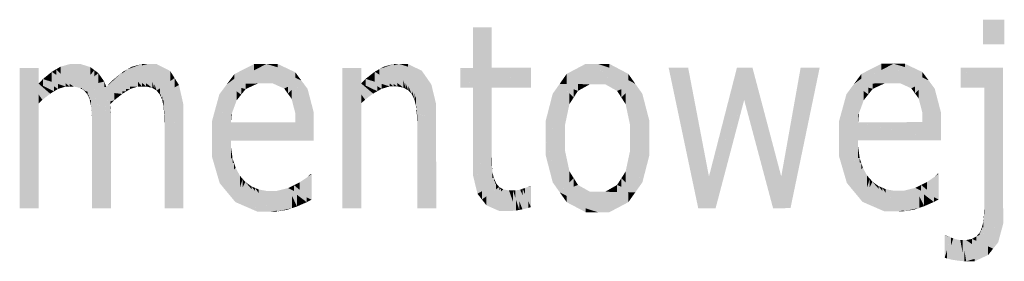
# Model space of a CAD drawing. Extents: x 64462 to 126444, y -56085 to -716.
# Tile 56 of 90: x 93988 to 94777, y -5972 to -5778. Entities that reach past the tile are written whole.
import ezdxf

# ---------------------------------------------------------------- set-up
doc = ezdxf.new("R2010")
doc.units = 0
doc.header["$LTSCALE"] = 11.25

# ---------------------------------------------------------------- blocks, each defined once
blk = doc.blocks.new('DwgObject-55396215-3381')
at = {"linetype": 'Continuous'}
for points in [[(49984.14, 21634.52), (49967.1, 21654.15), (49984.14, 21654.16)], [(49967.11, 21634.5), (49967.1, 21654.15), (49967.11, 21654.15)], [(49967.11, 21634.5), (49967.11, 21654.15), (49984.15, 21634.51)], [(49984.14, 21634.52), (49984.14, 21654.16), (49984.15, 21634.51)], [(49558.04, 21615.6), (49558.03, 21648), (49558.04, 21648)], [(49573.15, 21615.59), (49558.04, 21599.7), (49573.15, 21648.01)], [(49558.04, 21599.7), (49558.04, 21615.61), (49573.15, 21648.01)], [(49558.04, 21615.6), (49558.04, 21648), (49573.15, 21648.01)], [(49573.15, 21615.59), (49573.15, 21648.01), (49573.16, 21615.61)], [(49209.68, 21602.98), (49194.56, 21615.46), (49209.68, 21615.47)], [(49209.68, 21594.33), (49194.56, 21615.46), (49209.68, 21602.98)], [(49209.69, 21587.01), (49194.56, 21615.46), (49209.69, 21594.32)], [(49194.6, 21502.96), (49194.56, 21615.46), (49194.6, 21615.38)], [(49194.6, 21502.96), (49194.6, 21615.38), (49209.69, 21587.01)], [(49209.68, 21602.98), (49209.68, 21615.47), (49209.68, 21602.98)], [(49220.29, 21604.33), (49213.23, 21606.66), (49220.29, 21612.42)], [(49223.82, 21610.05), (49220.29, 21612.42), (49223.82, 21614.49)], [(49234.59, 21600.63), (49220.29, 21612.42), (49234.59, 21602.82)], [(49231.49, 21600.63), (49220.29, 21612.42), (49231.49, 21603.19)], [(49220.29, 21604.33), (49220.29, 21612.42), (49231.49, 21600.63)], [(49227.34, 21611.01), (49223.82, 21614.49), (49227.34, 21616.56)], [(49223.82, 21610.05), (49223.82, 21614.49), (49237.85, 21600.63)], [(49234.85, 21605.18), (49227.34, 21616.56), (49234.85, 21618.63)], [(49227.34, 21611.01), (49227.34, 21616.56), (49237.85, 21600.63)], [(49237.85, 21600.63), (49234.85, 21618.63), (49237.85, 21618.63)], [(49234.85, 21605.18), (49234.85, 21618.63), (49237.85, 21600.63)], [(49237.85, 21600.63), (49237.85, 21618.63), (49238.84, 21618.63)], [(49238.84, 21600.42), (49237.85, 21600.63), (49238.84, 21618.63)], [(49242.85, 21599.55), (49238.84, 21618.63), (49242.85, 21618.63)], [(49238.84, 21600.42), (49238.84, 21618.63), (49242.85, 21599.55)], [(49243.43, 21600.7), (49242.85, 21599.55), (49243.43, 21618.63)], [(49242.85, 21599.55), (49242.85, 21618.63), (49243.43, 21618.63)], [(49251.22, 21609.85), (49242.85, 21599.55), (49251.22, 21616.21)], [(49254.43, 21608.81), (49242.85, 21599.55), (49254.43, 21613.79)], [(49257.63, 21603.42), (49242.85, 21599.55), (49257.63, 21611.37)], [(49243.43, 21600.7), (49243.43, 21618.63), (49251.22, 21616.21)], [(49251.22, 21609.85), (49251.22, 21616.21), (49254.43, 21613.79)], [(49254.43, 21608.81), (49254.43, 21613.79), (49257.63, 21611.37)], [(49257.63, 21603.42), (49257.63, 21611.37), (49262.4, 21604.67)], [(49280.73, 21600.56), (49263.98, 21600.38), (49280.73, 21614.36)], [(49276.94, 21611.2), (49263.98, 21600.38), (49276.94, 21612.21)], [(49268.57, 21604.57), (49268.57, 21605.23), (49276.94, 21612.21)], [(49276.94, 21611.2), (49276.94, 21612.21), (49280.73, 21614.36)], [(49296.92, 21602.49), (49280.73, 21614.36), (49296.92, 21618.65)], [(49292.61, 21617.51), (49280.73, 21614.36), (49292.61, 21618.65)], [(49284.51, 21615.73), (49280.73, 21614.36), (49284.51, 21616.5)], [(49295.93, 21600.65), (49280.73, 21614.36), (49295.93, 21603.21)], [(49292.67, 21600.65), (49280.73, 21614.36), (49292.67, 21603.6)], [(49289.49, 21600.65), (49280.73, 21614.36), (49289.49, 21604.31)], [(49280.73, 21600.56), (49280.73, 21614.36), (49289.49, 21600.65)], [(49284.51, 21615.73), (49284.51, 21616.5), (49292.61, 21618.65)], [(49292.61, 21617.51), (49292.61, 21618.65), (49296.92, 21618.65)], [(49304.33, 21597.52), (49296.92, 21618.65), (49304.33, 21618.66)], [(49302.66, 21598.44), (49296.92, 21618.65), (49302.66, 21602.27)], [(49300.93, 21599.55), (49296.92, 21618.65), (49300.93, 21604.54)], [(49296.92, 21602.49), (49296.92, 21618.65), (49300.93, 21599.55)], [(49304.4, 21597.33), (49304.33, 21618.66), (49304.4, 21618.62)], [(49304.33, 21597.52), (49304.33, 21618.66), (49304.4, 21597.33)], [(49304.4, 21597.33), (49304.4, 21618.62), (49315.27, 21613.04)], [(49315.27, 21604.95), (49304.4, 21597.33), (49315.27, 21613.04)], [(49315.27, 21604.95), (49315.27, 21613.04), (49318.79, 21607.43)], [(49382.57, 21613.66), (49360.69, 21602.47), (49382.57, 21618.68)], [(49385.49, 21603.09), (49360.69, 21602.47), (49385.49, 21615.15)], [(49366.71, 21606.93), (49366.71, 21610.57), (49382.57, 21618.68)], [(49382.57, 21613.66), (49382.57, 21618.68), (49392.4, 21618.69)], [(49385.49, 21603.09), (49385.49, 21615.15), (49392.4, 21618.69)], [(49391.58, 21603.09), (49385.49, 21603.09), (49391.58, 21616.83)], [(49391.58, 21603.09), (49391.58, 21616.83), (49392.4, 21618.69)], [(49392.4, 21603.09), (49391.58, 21603.09), (49392.4, 21618.69)], [(49397.62, 21603.09), (49392.4, 21618.69), (49397.62, 21611.47)], [(49406.63, 21599.02), (49392.4, 21618.69), (49406.63, 21611.95)], [(49415.55, 21607.74), (49392.4, 21618.69), (49415.55, 21612.05)], [(49401.5, 21616.08), (49392.4, 21618.69), (49401.5, 21618.69)], [(49392.4, 21603.09), (49392.4, 21618.69), (49397.62, 21603.09)], [(49397.62, 21603.09), (49397.62, 21611.47), (49406.63, 21599.02)], [(49401.5, 21616.08), (49401.5, 21618.69), (49415.55, 21612.05)], [(49406.63, 21599.02), (49406.63, 21611.95), (49420.49, 21605.4)], [(49415.55, 21607.74), (49415.55, 21612.05), (49420.49, 21605.4)], [(49468.4, 21603.11), (49453.28, 21615.56), (49468.4, 21615.57)], [(49468.4, 21594.43), (49453.28, 21615.56), (49468.4, 21603.1)], [(49468.41, 21587.11), (49453.28, 21615.56), (49468.41, 21594.42)], [(49453.32, 21503.06), (49453.28, 21615.56), (49453.32, 21615.48)], [(49453.32, 21503.06), (49453.32, 21615.48), (49468.41, 21587.11)], [(49468.4, 21603.11), (49468.4, 21615.57), (49468.4, 21603.1)], [(49479.28, 21604.48), (49471.95, 21606.78), (49479.28, 21612.53)], [(49483.07, 21610.06), (49479.28, 21612.53), (49483.07, 21614.59)], [(49494.37, 21600.73), (49479.28, 21612.53), (49494.37, 21602.7)], [(49491.27, 21600.73), (49479.28, 21612.53), (49491.27, 21603.15)], [(49479.28, 21604.48), (49479.28, 21612.53), (49491.27, 21600.73)], [(49498.62, 21602.56), (49483.07, 21614.59), (49498.62, 21618.73)], [(49494.63, 21617.67), (49483.07, 21614.59), (49494.63, 21618.73)], [(49486.85, 21615.95), (49483.07, 21614.59), (49486.85, 21616.66)], [(49483.07, 21610.06), (49483.07, 21614.59), (49497.39, 21600.73)], [(49497.39, 21600.73), (49483.07, 21614.59), (49497.39, 21603.5)], [(49486.85, 21615.95), (49486.85, 21616.66), (49494.63, 21618.73)], [(49494.63, 21617.67), (49494.63, 21618.73), (49498.62, 21618.73)], [(49506.11, 21597.63), (49498.62, 21618.73), (49506.11, 21601.26)], [(49509.01, 21594.48), (49498.62, 21618.73), (49509.01, 21615.63)], [(49505.91, 21616.56), (49498.62, 21618.73), (49505.91, 21618.73)], [(49504.21, 21598.66), (49498.62, 21618.73), (49504.21, 21602.97)], [(49502.31, 21599.7), (49498.62, 21618.73), (49502.31, 21605.47)], [(49498.62, 21602.56), (49498.62, 21618.73), (49502.31, 21599.7)], [(49505.91, 21616.56), (49505.91, 21618.73), (49517.04, 21613.24)], [(49509.01, 21594.48), (49509.01, 21615.63), (49517.04, 21613.24)], [(49510.02, 21592.37), (49510.02, 21596.84), (49517.04, 21613.24)], [(49517.04, 21601.05), (49510.99, 21590.45), (49517.04, 21613.24)], [(49510.99, 21590.45), (49510.99, 21595.25), (49517.04, 21613.24)], [(49517.04, 21601.05), (49517.04, 21613.24), (49520.87, 21607.76)], [(49558.04, 21599.71), (49547.84, 21615.6), (49558.04, 21615.6)], [(49547.84, 21599.7), (49547.84, 21615.6), (49547.84, 21615.59)], [(49547.84, 21599.7), (49547.84, 21615.59), (49558.04, 21599.7)], [(49573.16, 21599.71), (49558.04, 21599.7), (49573.16, 21615.61)], [(49558.04, 21599.7), (49558.04, 21615.6), (49558.04, 21615.61)], [(49558.04, 21599.71), (49558.04, 21615.6), (49558.04, 21599.7)], [(49604.48, 21599.72), (49573.16, 21615.61), (49604.48, 21615.62)], [(49573.16, 21599.71), (49573.16, 21615.61), (49573.16, 21615.6)], [(49573.16, 21599.71), (49573.16, 21615.61), (49573.16, 21599.71)], [(49573.16, 21599.71), (49573.16, 21615.6), (49604.48, 21599.72)], [(49604.48, 21599.72), (49604.48, 21615.62), (49604.48, 21599.72)], [(49648.42, 21603.96), (49633.24, 21610.79), (49648.42, 21618.78)], [(49651.8, 21602.44), (49648.42, 21618.78), (49651.8, 21618.79)], [(49648.42, 21603.96), (49648.42, 21618.78), (49651.8, 21602.44)], [(49657.98, 21602.44), (49651.8, 21602.44), (49657.98, 21618.79)], [(49651.8, 21602.44), (49651.8, 21618.79), (49657.98, 21618.79)], [(49657.98, 21602.44), (49657.98, 21618.79), (49657.98, 21602.44)], [(49664.08, 21602.44), (49657.98, 21618.79), (49664.08, 21610.33)], [(49673.62, 21597.13), (49657.98, 21618.79), (49673.62, 21610.54)], [(49682.58, 21605.81), (49657.98, 21618.79), (49682.58, 21610.81)], [(49667.45, 21615.72), (49657.98, 21618.79), (49667.45, 21618.79)], [(49657.98, 21602.44), (49657.98, 21618.79), (49657.98, 21618.77)], [(49657.98, 21602.44), (49657.98, 21618.77), (49664.08, 21602.44)], [(49667.45, 21615.72), (49667.45, 21618.79), (49682.58, 21610.81)], [(49730.63, 21541.49), (49715, 21615.66), (49730.63, 21615.67)], [(49738.71, 21503.17), (49730.63, 21615.67), (49738.71, 21573.49)], [(49730.63, 21541.49), (49730.63, 21615.67), (49738.71, 21503.17)], [(49769.74, 21577.29), (49747.31, 21528.55), (49769.74, 21615.68)], [(49775.55, 21589.9), (49769.74, 21615.68), (49775.55, 21615.68)], [(49769.74, 21577.29), (49769.74, 21615.68), (49775.55, 21589.9)], [(49782.22, 21564.89), (49775.55, 21589.9), (49782.22, 21615.68)], [(49775.55, 21589.9), (49775.55, 21615.68), (49782.22, 21615.68)], [(49782.22, 21564.89), (49782.22, 21615.68), (49798.69, 21503.19)], [(49798.69, 21503.19), (49782.22, 21615.68), (49798.69, 21553.47)], [(49820.82, 21572.56), (49805.28, 21528.57), (49820.82, 21615.7)], [(49812.69, 21503.2), (49812.69, 21549.56), (49836.08, 21615.7)], [(49820.82, 21572.56), (49820.82, 21615.7), (49836.08, 21615.7)], [(49885.49, 21613.85), (49863.61, 21602.66), (49885.49, 21618.87)], [(49888.41, 21603.27), (49863.61, 21602.66), (49888.41, 21615.34)], [(49869.63, 21607.12), (49869.63, 21610.76), (49885.49, 21618.87)], [(49885.49, 21613.85), (49885.49, 21618.87), (49895.32, 21618.88)], [(49888.41, 21603.27), (49888.41, 21615.34), (49895.32, 21618.88)], [(49894.5, 21603.28), (49888.41, 21603.27), (49894.5, 21617.02)], [(49894.5, 21603.28), (49894.5, 21617.02), (49895.32, 21618.88)], [(49895.32, 21603.28), (49894.5, 21603.28), (49895.32, 21618.88)], [(49900.54, 21603.28), (49895.32, 21618.88), (49900.54, 21611.66)], [(49909.55, 21599.21), (49895.32, 21618.88), (49909.55, 21612.14)], [(49918.47, 21607.93), (49895.32, 21618.88), (49918.47, 21612.24)], [(49904.42, 21616.27), (49895.32, 21618.88), (49904.42, 21618.88)], [(49895.32, 21603.28), (49895.32, 21618.88), (49900.54, 21603.28)], [(49900.54, 21603.28), (49900.54, 21611.66), (49909.55, 21599.21)], [(49904.42, 21616.27), (49904.42, 21618.88), (49918.47, 21612.24)], [(49909.55, 21599.21), (49909.55, 21612.14), (49923.41, 21605.59)], [(49918.47, 21607.93), (49918.47, 21612.24), (49923.41, 21605.59)], [(49968.08, 21599.85), (49949.24, 21615.75), (49968.08, 21615.75)], [(49949.24, 21599.85), (49949.24, 21615.75), (49949.24, 21615.74)], [(49949.24, 21599.85), (49949.24, 21615.74), (49968.08, 21599.85)], [(49968.08, 21599.85), (49968.08, 21615.75), (49983.2, 21615.76)], [(49968.12, 21509.22), (49968.12, 21599.89), (49983.2, 21615.76)], [(49983.2, 21500.57), (49968.12, 21509.22), (49983.2, 21615.76)], [(49983.2, 21500.57), (49983.2, 21615.76), (49983.24, 21500.54)], [(49213.23, 21601.22), (49209.68, 21602.98), (49213.23, 21606.66)], [(49225.26, 21598.71), (49213.23, 21606.66), (49225.26, 21602.69)], [(49222.14, 21596.79), (49213.23, 21606.66), (49222.14, 21600.77)], [(49213.23, 21601.22), (49213.23, 21606.66), (49222.14, 21596.79)], [(49262.4, 21600.32), (49242.85, 21599.55), (49262.4, 21604.67)], [(49262.4, 21600.32), (49262.4, 21604.67), (49263.98, 21600.38)], [(49268.57, 21604.57), (49263.98, 21600.38), (49268.57, 21605.23)], [(49289.49, 21600.65), (49289.49, 21604.31), (49292.67, 21600.65)], [(49292.67, 21600.65), (49292.67, 21603.6), (49295.93, 21600.65)], [(49300.93, 21599.55), (49300.93, 21604.54), (49302.66, 21598.44)], [(49307.06, 21594.06), (49307.06, 21599.2), (49318.79, 21607.43)], [(49318.79, 21600.02), (49307.06, 21594.06), (49318.79, 21607.43)], [(49318.79, 21600.02), (49318.79, 21607.43), (49322.32, 21601.81)], [(49366.71, 21606.93), (49360.69, 21602.47), (49366.71, 21610.57)], [(49409.6, 21594.94), (49409.6, 21600.38), (49420.49, 21605.4)], [(49412.56, 21590.87), (49412.56, 21597.79), (49420.49, 21605.4)], [(49415.57, 21579.34), (49415.57, 21596.38), (49420.49, 21605.4)], [(49420.49, 21575.45), (49415.57, 21579.34), (49420.49, 21605.4)], [(49420.49, 21575.45), (49420.49, 21605.4), (49430.38, 21567.63)], [(49430.37, 21567.65), (49420.49, 21605.4), (49430.37, 21579.87)], [(49425.43, 21592.64), (49420.49, 21605.4), (49425.43, 21598.75)], [(49471.95, 21601.41), (49468.4, 21603.1), (49471.95, 21606.78)], [(49484.78, 21598.81), (49471.95, 21606.78), (49484.78, 21602.76)], [(49481.39, 21596.89), (49471.95, 21606.78), (49481.39, 21600.91)], [(49471.95, 21601.41), (49471.95, 21606.78), (49481.39, 21596.89)], [(49497.39, 21600.73), (49497.39, 21603.5), (49502.31, 21599.7)], [(49502.31, 21599.7), (49502.31, 21605.47), (49504.21, 21598.66)], [(49512.32, 21585.14), (49512.32, 21592.79), (49520.87, 21607.76)], [(49520.87, 21585.83), (49512.32, 21585.14), (49520.87, 21607.76)], [(49520.87, 21585.83), (49520.87, 21607.76), (49528.53, 21586.45)], [(49524.69, 21597.11), (49520.87, 21607.76), (49524.69, 21602.27)], [(49633.24, 21602.72), (49627.61, 21602.8), (49633.24, 21610.79)], [(49633.24, 21602.72), (49633.24, 21610.79), (49651.8, 21602.44)], [(49664.08, 21602.44), (49664.08, 21610.33), (49673.62, 21597.13)], [(49673.62, 21597.13), (49673.62, 21610.54), (49688.23, 21602.83)], [(49682.58, 21605.81), (49682.58, 21610.81), (49688.23, 21602.83)], [(49869.63, 21607.12), (49863.61, 21602.66), (49869.63, 21610.76)], [(49878.72, 21598.79), (49878.72, 21603.03), (49888.41, 21603.27)], [(49912.52, 21595.13), (49912.52, 21600.57), (49923.41, 21605.59)], [(49915.48, 21591.06), (49915.48, 21597.98), (49923.41, 21605.59)], [(49918.49, 21579.53), (49918.49, 21596.57), (49923.41, 21605.59)], [(49923.41, 21575.64), (49918.49, 21579.53), (49923.41, 21605.59)], [(49923.41, 21575.64), (49923.41, 21605.59), (49933.3, 21567.82)], [(49933.29, 21567.83), (49923.41, 21605.59), (49933.29, 21580.06)], [(49928.35, 21592.83), (49923.41, 21605.59), (49928.35, 21598.94)], [(49219.01, 21594.88), (49209.68, 21602.98), (49219.01, 21598.35)], [(49209.68, 21594.33), (49209.68, 21602.98), (49212.79, 21589.99)], [(49212.79, 21589.99), (49209.68, 21602.98), (49212.79, 21600.28)], [(49212.79, 21589.99), (49212.79, 21600.28), (49219.01, 21594.88)], [(49219.01, 21594.88), (49219.01, 21598.35), (49222.14, 21596.79)], [(49222.14, 21596.79), (49222.14, 21600.77), (49225.26, 21598.71)], [(49225.26, 21598.71), (49225.26, 21602.69), (49231.49, 21600.63)], [(49231.49, 21600.63), (49231.49, 21603.19), (49234.59, 21600.63)], [(49234.59, 21600.63), (49234.59, 21602.82), (49237.85, 21600.63)], [(49263.98, 21599.08), (49242.85, 21599.55), (49263.98, 21600.38)], [(49244.58, 21598.47), (49242.85, 21599.55), (49244.58, 21599.51)], [(49244.58, 21598.47), (49244.58, 21599.51), (49283.12, 21598.66)], [(49279.94, 21596.67), (49244.58, 21598.47), (49279.94, 21598.64)], [(49276.75, 21594.67), (49244.58, 21598.47), (49276.75, 21596.83)], [(49270.39, 21589.61), (49244.58, 21598.47), (49270.39, 21595.42)], [(49246.32, 21597.38), (49244.58, 21598.47), (49246.32, 21597.87)], [(49246.32, 21597.38), (49246.32, 21597.87), (49270.39, 21589.61)], [(49248.98, 21594.13), (49246.32, 21597.38), (49248.98, 21596.52)], [(49248.98, 21594.13), (49248.98, 21596.52), (49270.39, 21589.61)], [(49283.12, 21598.66), (49263.98, 21600.38), (49283.12, 21600.58)], [(49263.98, 21599.08), (49263.98, 21600.38), (49283.12, 21598.66)], [(49270.39, 21589.61), (49270.39, 21595.42), (49276.75, 21594.67)], [(49276.75, 21594.67), (49276.75, 21596.83), (49279.94, 21596.67)], [(49279.94, 21596.67), (49279.94, 21598.64), (49283.12, 21598.66)], [(49283.12, 21598.66), (49283.12, 21600.58), (49289.49, 21600.65)], [(49295.93, 21600.65), (49295.93, 21603.21), (49300.93, 21599.55)], [(49302.66, 21598.44), (49302.66, 21602.27), (49304.4, 21597.33)], [(49307.06, 21594.06), (49304.4, 21597.33), (49307.06, 21599.2)], [(49307.99, 21591.89), (49307.99, 21594.53), (49322.32, 21601.81)], [(49308.83, 21589.87), (49308.83, 21592.48), (49322.32, 21601.81)], [(49322.32, 21586.9), (49308.83, 21589.87), (49322.32, 21601.81)], [(49322.32, 21586.9), (49322.32, 21601.81), (49325.85, 21586.12)], [(49360.69, 21582.84), (49348.65, 21572.46), (49360.69, 21602.47)], [(49354.67, 21587.46), (49354.67, 21594.36), (49360.69, 21602.47)], [(49375.8, 21598.6), (49360.69, 21602.47), (49375.8, 21602.84)], [(49368.58, 21589.64), (49360.69, 21602.47), (49368.58, 21596.74)], [(49360.69, 21582.84), (49360.69, 21602.47), (49368.58, 21589.64)], [(49372.19, 21594.12), (49360.69, 21602.47), (49372.19, 21599.53)], [(49368.58, 21589.64), (49368.58, 21596.74), (49372.19, 21594.12)], [(49372.19, 21594.12), (49372.19, 21599.53), (49375.8, 21598.6)], [(49375.8, 21598.6), (49375.8, 21602.84), (49385.49, 21603.09)], [(49409.6, 21594.94), (49406.63, 21599.02), (49409.6, 21600.38)], [(49412.56, 21590.87), (49409.6, 21594.94), (49412.56, 21597.79)], [(49415.57, 21579.34), (49412.56, 21590.87), (49415.57, 21596.38)], [(49425.43, 21592.64), (49425.43, 21598.75), (49430.37, 21579.87)], [(49478, 21594.98), (49468.4, 21603.1), (49478, 21598.51)], [(49468.4, 21594.43), (49468.4, 21603.1), (49471.51, 21590.09)], [(49471.51, 21590.09), (49468.4, 21603.1), (49471.51, 21600.47)], [(49471.51, 21590.09), (49471.51, 21600.47), (49478, 21594.98)], [(49478, 21594.98), (49478, 21598.51), (49481.39, 21596.89)], [(49481.39, 21596.89), (49481.39, 21600.91), (49484.78, 21598.81)], [(49484.78, 21598.81), (49484.78, 21602.76), (49491.27, 21600.73)], [(49491.27, 21600.73), (49491.27, 21603.15), (49494.37, 21600.73)], [(49494.37, 21600.73), (49494.37, 21602.7), (49497.39, 21600.73)], [(49504.21, 21598.66), (49504.21, 21602.97), (49506.11, 21597.63)], [(49506.11, 21597.63), (49506.11, 21601.26), (49509.01, 21594.48)], [(49510.02, 21592.37), (49509.01, 21594.48), (49510.02, 21596.84)], [(49524.69, 21597.11), (49524.69, 21602.27), (49528.53, 21586.45)], [(49558.07, 21539.85), (49558.04, 21599.7), (49558.07, 21599.7)], [(49573.16, 21548.33), (49558.07, 21539.85), (49573.16, 21599.71)], [(49558.07, 21539.85), (49558.07, 21599.7), (49573.16, 21599.71)], [(49573.16, 21548.33), (49573.16, 21599.71), (49573.18, 21548.34)], [(49627.61, 21575.39), (49616.38, 21559.32), (49627.61, 21602.8)], [(49621.99, 21581.04), (49621.99, 21594.82), (49627.61, 21602.8)], [(49638.8, 21591.81), (49627.61, 21602.8), (49638.8, 21598.45)], [(49635.38, 21586.49), (49627.61, 21602.8), (49635.38, 21595.16)], [(49627.61, 21575.39), (49627.61, 21602.8), (49635.38, 21586.49)], [(49642.21, 21597.12), (49627.61, 21602.8), (49642.21, 21602.58)], [(49638.8, 21591.81), (49638.8, 21598.45), (49642.21, 21597.12)], [(49642.21, 21597.12), (49642.21, 21602.58), (49651.8, 21602.44)], [(49677.06, 21591.82), (49673.62, 21597.13), (49677.06, 21598.47)], [(49677.06, 21591.82), (49677.06, 21598.47), (49688.23, 21602.83)], [(49680.49, 21586.51), (49680.49, 21595.21), (49688.23, 21602.83)], [(49683.93, 21570.27), (49683.93, 21593.77), (49688.23, 21602.83)], [(49688.23, 21567.27), (49683.93, 21570.27), (49688.23, 21602.83)], [(49688.23, 21567.27), (49688.23, 21602.83), (49699.54, 21559.35)], [(49699.53, 21559.37), (49688.23, 21602.83), (49699.53, 21573.11)], [(49693.88, 21587.97), (49688.23, 21602.83), (49693.88, 21594.84)], [(49863.61, 21583.03), (49851.57, 21572.65), (49863.61, 21602.66)], [(49857.59, 21587.65), (49857.59, 21594.55), (49863.61, 21602.66)], [(49878.72, 21598.79), (49863.61, 21602.66), (49878.72, 21603.03)], [(49871.5, 21589.83), (49863.61, 21602.66), (49871.5, 21596.93)], [(49863.61, 21583.03), (49863.61, 21602.66), (49871.5, 21589.83)], [(49875.11, 21594.31), (49863.61, 21602.66), (49875.11, 21599.71)], [(49871.5, 21589.83), (49871.5, 21596.93), (49875.11, 21594.31)], [(49875.11, 21594.31), (49875.11, 21599.71), (49878.72, 21598.79)], [(49912.52, 21595.13), (49909.55, 21599.21), (49912.52, 21600.57)], [(49915.48, 21591.06), (49912.52, 21595.13), (49915.48, 21597.98)], [(49918.49, 21579.53), (49915.48, 21591.06), (49918.49, 21596.57)], [(49928.35, 21592.83), (49928.35, 21598.94), (49933.29, 21580.06)], [(49968.12, 21509.22), (49968.08, 21599.85), (49968.12, 21599.89)], [(49209.69, 21587.01), (49209.69, 21594.32), (49212.79, 21589.99)], [(49249.91, 21591.97), (49248.98, 21594.13), (49249.91, 21593.94)], [(49249.91, 21591.97), (49249.91, 21593.94), (49270.39, 21589.61)], [(49250.75, 21589.95), (49249.91, 21591.97), (49250.75, 21591.87)], [(49250.75, 21589.95), (49250.75, 21591.87), (49270.39, 21589.61)], [(49251.86, 21584.59), (49250.75, 21589.95), (49251.86, 21589.93)], [(49251.86, 21584.59), (49251.86, 21589.93), (49270.39, 21589.61)], [(49267.2, 21586.53), (49251.86, 21584.59), (49267.2, 21588.74)], [(49267.2, 21586.53), (49267.2, 21588.74), (49270.39, 21589.61)], [(49307.99, 21591.89), (49307.06, 21594.06), (49307.99, 21594.53)], [(49308.83, 21589.87), (49307.99, 21591.89), (49308.83, 21592.48)], [(49309.94, 21584.48), (49308.83, 21589.87), (49309.94, 21589.63)], [(49309.94, 21584.48), (49309.94, 21589.63), (49325.85, 21586.12)], [(49354.67, 21587.46), (49348.65, 21572.46), (49354.67, 21594.36)], [(49364.5, 21578.52), (49364.5, 21586.12), (49368.58, 21589.64)], [(49468.41, 21587.11), (49468.41, 21594.42), (49471.51, 21590.09)], [(49510.99, 21590.45), (49510.02, 21592.37), (49510.99, 21595.25)], [(49512.32, 21585.14), (49510.99, 21590.45), (49512.32, 21592.79)], [(49621.99, 21581.04), (49616.38, 21559.32), (49621.99, 21594.82)], [(49616.38, 21559.32), (49616.38, 21573.1), (49621.99, 21594.82)], [(49635.38, 21586.49), (49635.38, 21595.16), (49638.8, 21591.81)], [(49680.49, 21586.51), (49677.06, 21591.82), (49680.49, 21595.21)], [(49683.93, 21570.27), (49680.49, 21586.51), (49683.93, 21593.77)], [(49693.88, 21587.97), (49693.88, 21594.84), (49699.53, 21573.11)], [(49752.64, 21503.17), (49752.64, 21540.12), (49775.55, 21589.9)], [(49857.59, 21587.65), (49851.57, 21572.65), (49857.59, 21594.55)], [(49867.42, 21578.71), (49867.42, 21586.31), (49871.5, 21589.83)], [(49209.69, 21502.97), (49194.6, 21502.96), (49209.69, 21587.01)], [(49209.69, 21502.97), (49209.69, 21587.01), (49209.72, 21502.97)], [(49252.13, 21581.24), (49251.86, 21584.59), (49252.13, 21584.62)], [(49252.13, 21581.24), (49252.13, 21584.62), (49267.2, 21586.53)], [(49267.2, 21585.34), (49252.13, 21581.24), (49267.2, 21586.53)], [(49267.33, 21582.66), (49252.13, 21581.24), (49267.33, 21585.37)], [(49267.53, 21581.14), (49252.13, 21581.24), (49267.53, 21582.68)], [(49252.39, 21577.89), (49252.13, 21581.24), (49252.39, 21581.23)], [(49252.39, 21577.89), (49252.39, 21581.23), (49267.61, 21581.14)], [(49267.61, 21579.6), (49252.39, 21577.89), (49267.61, 21581.14)], [(49267.69, 21576.56), (49252.39, 21577.89), (49267.69, 21579.61)], [(49267.2, 21585.34), (49267.2, 21586.53), (49267.33, 21585.37)], [(49267.33, 21582.66), (49267.33, 21585.37), (49267.53, 21582.68)], [(49267.53, 21581.14), (49267.53, 21582.68), (49267.61, 21581.14)], [(49267.61, 21579.6), (49267.61, 21581.14), (49267.69, 21579.61)], [(49267.69, 21576.56), (49267.69, 21579.61), (49267.77, 21576.56)], [(49310.21, 21581.11), (49309.94, 21584.48), (49310.21, 21584.51)], [(49310.21, 21581.11), (49310.21, 21584.51), (49325.85, 21586.12)], [(49310.47, 21577.73), (49310.21, 21581.11), (49310.47, 21581.19)], [(49310.47, 21577.73), (49310.47, 21581.19), (49325.85, 21586.12)], [(49325.85, 21576.05), (49310.47, 21577.73), (49325.85, 21586.12)], [(49325.85, 21576.05), (49325.85, 21586.12), (49325.85, 21576.05)], [(49364.5, 21578.52), (49348.65, 21572.46), (49364.5, 21586.12)], [(49430.37, 21567.65), (49430.37, 21579.87), (49430.38, 21567.63)], [(49468.41, 21503.07), (49453.32, 21503.06), (49468.41, 21587.11)], [(49468.41, 21503.07), (49468.41, 21587.11), (49468.44, 21503.07)], [(49512.68, 21581.74), (49512.32, 21585.14), (49512.68, 21585.17)], [(49512.68, 21581.74), (49512.68, 21585.17), (49528.53, 21586.45)], [(49513.05, 21578.34), (49512.68, 21581.74), (49513.05, 21581.85)], [(49513.05, 21578.34), (49513.05, 21581.85), (49528.53, 21586.45)], [(49528.53, 21576.13), (49513.05, 21578.34), (49528.53, 21586.45)], [(49528.53, 21576.13), (49528.53, 21586.45), (49528.53, 21576.13)], [(49631.97, 21570.25), (49616.38, 21559.32), (49631.97, 21581.62)], [(49631.97, 21570.25), (49631.97, 21581.62), (49635.38, 21586.49)], [(49867.42, 21578.71), (49851.57, 21572.65), (49867.42, 21586.31)], [(49933.29, 21567.83), (49933.29, 21580.06), (49933.3, 21567.82)], [(49267.77, 21575.05), (49252.39, 21577.89), (49267.77, 21576.56)], [(49252.65, 21570.81), (49252.39, 21577.89), (49252.65, 21577.84)], [(49252.65, 21570.81), (49252.65, 21577.84), (49267.77, 21575.05)], [(49252.66, 21567.08), (49252.66, 21570.81), (49267.77, 21575.05)], [(49252.68, 21502.99), (49252.68, 21567.09), (49267.77, 21575.05)], [(49267.77, 21502.99), (49252.68, 21502.99), (49267.77, 21575.05)], [(49267.77, 21575.05), (49267.77, 21576.56), (49267.77, 21575.05)], [(49267.77, 21502.99), (49267.77, 21575.05), (49267.8, 21502.99)], [(49310.73, 21570.73), (49310.47, 21577.73), (49310.73, 21577.7)], [(49310.73, 21570.73), (49310.73, 21577.7), (49325.85, 21576.05)], [(49310.74, 21567.1), (49310.74, 21570.73), (49325.85, 21576.05)], [(49310.76, 21503.01), (49310.76, 21567.11), (49325.85, 21576.05)], [(49325.85, 21503.01), (49310.76, 21503.01), (49325.85, 21576.05)], [(49325.85, 21503.01), (49325.85, 21576.05), (49325.88, 21503.01)], [(49364.01, 21571.88), (49348.65, 21572.46), (49364.01, 21578.34)], [(49364.01, 21557.33), (49348.65, 21572.46), (49364.01, 21571.88)], [(49348.66, 21558.66), (49348.65, 21572.46), (49348.66, 21572.45)], [(49348.66, 21558.66), (49348.66, 21572.45), (49364.02, 21557.33)], [(49364.01, 21571.88), (49364.01, 21578.34), (49364.5, 21578.52)], [(49415.61, 21568.57), (49364.01, 21571.88), (49415.61, 21571.9)], [(49364.01, 21557.33), (49364.01, 21571.88), (49364.02, 21557.33)], [(49364.02, 21557.33), (49364.01, 21571.88), (49364.02, 21571.88)], [(49430.38, 21557.35), (49364.01, 21571.88), (49430.38, 21567.63)], [(49364.02, 21557.33), (49364.02, 21571.88), (49430.38, 21557.35)], [(49415.61, 21571.9), (49415.57, 21579.34), (49415.61, 21579.31)], [(49415.61, 21571.9), (49415.61, 21579.31), (49430.38, 21567.63)], [(49415.61, 21568.57), (49415.61, 21571.9), (49430.38, 21567.63)], [(49513.41, 21571.06), (49513.05, 21578.34), (49513.41, 21578.28)], [(49513.41, 21571.06), (49513.41, 21578.28), (49528.53, 21576.13)], [(49513.42, 21567.18), (49513.42, 21571.06), (49528.53, 21576.13)], [(49513.44, 21503.08), (49513.44, 21567.19), (49528.53, 21576.13)], [(49528.53, 21503.09), (49513.44, 21503.08), (49528.53, 21576.13)], [(49528.53, 21503.09), (49528.53, 21576.13), (49528.56, 21503.09)], [(49616.38, 21559.32), (49616.37, 21573.08), (49616.38, 21573.1)], [(49699.53, 21559.37), (49699.53, 21573.11), (49699.54, 21559.35)], [(49738.71, 21503.17), (49738.71, 21573.49), (49747.31, 21528.55)], [(49866.93, 21572.07), (49851.57, 21572.65), (49866.93, 21578.52)], [(49866.93, 21557.52), (49851.57, 21572.65), (49866.93, 21572.07)], [(49851.58, 21558.85), (49851.57, 21572.65), (49851.58, 21572.64)], [(49851.58, 21558.85), (49851.58, 21572.64), (49866.94, 21557.52)], [(49866.93, 21572.07), (49866.93, 21578.52), (49867.42, 21578.71)], [(49918.53, 21568.76), (49866.93, 21572.07), (49918.53, 21572.09)], [(49866.93, 21557.52), (49866.93, 21572.07), (49866.94, 21557.52)], [(49866.94, 21557.52), (49866.93, 21572.07), (49866.94, 21572.06)], [(49933.3, 21557.54), (49866.93, 21572.07), (49933.3, 21567.82)], [(49866.94, 21557.52), (49866.94, 21572.06), (49933.3, 21557.54)], [(49918.53, 21572.09), (49918.49, 21579.53), (49918.53, 21579.5)], [(49918.53, 21572.09), (49918.53, 21579.5), (49933.3, 21567.82)], [(49918.53, 21568.76), (49918.53, 21572.09), (49933.3, 21567.82)], [(49252.66, 21567.08), (49252.65, 21570.81), (49252.66, 21570.81)], [(49252.68, 21502.99), (49252.66, 21567.08), (49252.68, 21567.09)], [(49310.74, 21567.1), (49310.73, 21570.73), (49310.74, 21570.73)], [(49310.76, 21503.01), (49310.74, 21567.1), (49310.76, 21567.11)], [(49430.38, 21557.35), (49430.38, 21567.63), (49430.38, 21557.35)], [(49513.42, 21567.18), (49513.41, 21571.06), (49513.42, 21571.06)], [(49513.44, 21503.08), (49513.42, 21567.18), (49513.44, 21567.19)], [(49631.97, 21559.33), (49616.38, 21559.32), (49631.97, 21570.25)], [(49631.97, 21559.33), (49631.97, 21570.25), (49631.98, 21559.33)], [(49683.94, 21559.35), (49683.93, 21570.27), (49683.94, 21570.27)], [(49683.94, 21559.35), (49683.94, 21570.27), (49699.54, 21559.35)], [(49933.3, 21557.54), (49933.3, 21567.82), (49933.3, 21557.54)], [(49364.02, 21552.15), (49348.66, 21558.66), (49364.02, 21557.33)], [(49348.66, 21544.72), (49348.66, 21558.66), (49348.66, 21558.66)], [(49348.66, 21544.72), (49348.66, 21558.66), (49364.02, 21552.15)], [(49364.02, 21552.15), (49364.02, 21557.33), (49364.02, 21552.15)], [(49631.98, 21548.76), (49616.38, 21559.32), (49631.98, 21559.33)], [(49627.65, 21515.9), (49616.38, 21559.32), (49627.65, 21551.69)], [(49616.38, 21545.57), (49616.38, 21559.32), (49616.38, 21559.3)], [(49616.38, 21545.57), (49616.38, 21559.3), (49627.65, 21515.9)], [(49631.98, 21548.76), (49631.98, 21559.33), (49631.98, 21548.76)], [(49683.94, 21537.43), (49683.94, 21548.67), (49699.54, 21559.35)], [(49683.94, 21548.67), (49683.94, 21559.35), (49683.94, 21559.35)], [(49683.94, 21548.67), (49683.94, 21559.35), (49699.54, 21559.35)], [(49688.26, 21515.92), (49688.26, 21543.5), (49699.54, 21559.35)], [(49693.91, 21523.88), (49693.91, 21537.66), (49699.54, 21559.35)], [(49699.54, 21545.58), (49693.91, 21523.88), (49699.54, 21559.35)], [(49699.54, 21545.58), (49699.54, 21559.35), (49699.54, 21545.6)], [(49866.94, 21552.33), (49851.58, 21558.85), (49866.94, 21557.52)], [(49851.58, 21544.91), (49851.58, 21558.85), (49851.58, 21558.85)], [(49851.58, 21544.91), (49851.58, 21558.85), (49866.94, 21552.33)], [(49866.94, 21552.33), (49866.94, 21557.52), (49866.94, 21552.33)], [(49364.02, 21543.24), (49348.66, 21544.72), (49364.02, 21552.15)], [(49364.02, 21543.24), (49364.02, 21552.15), (49365.27, 21543.12)], [(49573.18, 21543.9), (49558.07, 21539.85), (49573.18, 21548.34)], [(49573.18, 21543.9), (49573.18, 21548.34), (49573.18, 21543.9)], [(49627.65, 21515.9), (49627.65, 21551.69), (49631.98, 21548.76)], [(49631.98, 21525.28), (49627.65, 21515.9), (49631.98, 21548.76)], [(49631.98, 21525.28), (49631.98, 21548.76), (49635.42, 21532.72)], [(49683.94, 21537.43), (49680.49, 21532.58), (49683.94, 21548.67)], [(49798.69, 21503.19), (49798.69, 21553.47), (49805.28, 21528.57)], [(49812.69, 21503.2), (49805.28, 21528.57), (49812.69, 21549.56)], [(49866.94, 21543.42), (49851.58, 21544.91), (49866.94, 21552.33)], [(49866.94, 21543.42), (49866.94, 21552.33), (49868.19, 21543.3)], [(49365.27, 21539.65), (49348.66, 21544.72), (49365.27, 21543.12)], [(49354.96, 21523.2), (49348.66, 21544.72), (49354.96, 21542.8)], [(49354.96, 21523.2), (49354.96, 21542.8), (49366.52, 21539.27)], [(49365.27, 21539.65), (49365.27, 21543.12), (49366.52, 21539.27)], [(49573.18, 21536.99), (49558.07, 21539.85), (49573.18, 21543.9)], [(49573.18, 21536.99), (49573.18, 21543.9), (49573.35, 21536.96)], [(49622.02, 21523.86), (49616.38, 21545.57), (49622.02, 21530.73)], [(49688.26, 21515.92), (49680.49, 21532.58), (49688.26, 21543.5)], [(49752.64, 21503.17), (49747.31, 21528.55), (49752.64, 21540.12)], [(49868.19, 21539.84), (49851.58, 21544.91), (49868.19, 21543.3)], [(49857.88, 21523.39), (49851.58, 21544.91), (49857.88, 21542.99)], [(49857.88, 21523.39), (49857.88, 21542.99), (49869.44, 21539.45)], [(49868.19, 21539.84), (49868.19, 21543.3), (49869.44, 21539.45)], [(49366.52, 21534.23), (49354.96, 21523.2), (49366.52, 21539.27)], [(49367.78, 21524.47), (49361.24, 21515.63), (49367.78, 21535.42)], [(49361.24, 21515.63), (49361.24, 21529.19), (49367.78, 21535.42)], [(49366.52, 21534.23), (49366.52, 21539.27), (49367.78, 21535.42)], [(49367.78, 21524.47), (49367.78, 21535.42), (49371.2, 21529.11)], [(49558.07, 21529.62), (49558.07, 21539.85), (49558.07, 21539.84)], [(49558.07, 21529.62), (49558.07, 21539.84), (49573.35, 21536.96)], [(49573.35, 21534.41), (49558.07, 21529.62), (49573.35, 21536.96)], [(49573.51, 21531.94), (49558.07, 21529.62), (49573.51, 21534.46)], [(49573.35, 21534.41), (49573.35, 21536.96), (49573.51, 21534.46)], [(49573.51, 21531.94), (49573.51, 21534.46), (49573.67, 21531.96)], [(49635.42, 21523.78), (49627.65, 21515.9), (49635.42, 21532.72)], [(49635.42, 21523.78), (49635.42, 21532.72), (49638.86, 21527.26)], [(49680.49, 21523.71), (49677.04, 21527.17), (49680.49, 21532.58)], [(49680.49, 21523.71), (49680.49, 21532.58), (49688.26, 21515.92)], [(49693.91, 21523.88), (49688.26, 21515.92), (49693.91, 21537.66)], [(49869.44, 21534.41), (49857.88, 21523.39), (49869.44, 21539.45)], [(49870.7, 21524.66), (49864.16, 21515.82), (49870.7, 21535.61)], [(49864.16, 21515.82), (49864.16, 21529.38), (49870.7, 21535.61)], [(49869.44, 21534.41), (49869.44, 21539.45), (49870.7, 21535.61)], [(49870.7, 21524.66), (49870.7, 21535.61), (49874.12, 21529.29)], [(49361.24, 21515.63), (49354.96, 21523.2), (49361.24, 21529.19)], [(49367.53, 21508.06), (49367.53, 21524.14), (49371.2, 21529.11)], [(49371.2, 21519.73), (49367.53, 21508.06), (49371.2, 21529.11)], [(49373.38, 21519.96), (49367.53, 21508.06), (49373.38, 21526.64)], [(49371.2, 21519.73), (49371.2, 21529.11), (49373.38, 21526.64)], [(49373.38, 21519.96), (49373.38, 21526.64), (49375.48, 21524.23)], [(49425.81, 21514.1), (49419.18, 21523.9), (49425.81, 21528.43)], [(49428.59, 21510.03), (49425.81, 21528.43), (49428.59, 21530.65)], [(49427.78, 21530.01), (49425.81, 21528.43), (49427.78, 21530.65)], [(49425.81, 21514.1), (49425.81, 21528.43), (49428.6, 21509.98)], [(49427.78, 21530.01), (49427.78, 21530.65), (49428.59, 21530.65)], [(49428.59, 21510.03), (49428.59, 21530.65), (49428.6, 21509.98)], [(49573.67, 21527.45), (49558.07, 21529.62), (49573.67, 21531.96)], [(49561.66, 21514.76), (49558.07, 21529.62), (49561.66, 21529.12)], [(49561.66, 21514.76), (49561.66, 21529.12), (49574.81, 21527.3)], [(49574.81, 21524.42), (49561.66, 21514.76), (49574.81, 21527.3)], [(49575.78, 21522.62), (49561.66, 21514.76), (49575.78, 21525.13)], [(49573.67, 21527.45), (49573.67, 21531.96), (49574.81, 21527.3)], [(49574.81, 21524.42), (49574.81, 21527.3), (49575.78, 21525.13)], [(49575.78, 21522.62), (49575.78, 21525.13), (49576.66, 21523.11)], [(49622.02, 21523.86), (49622.02, 21530.73), (49627.65, 21515.9)], [(49638.86, 21520.41), (49627.65, 21515.9), (49638.86, 21527.26)], [(49638.86, 21520.41), (49638.86, 21527.26), (49642.3, 21521.8)], [(49677.04, 21520.38), (49673.59, 21521.76), (49677.04, 21527.17)], [(49677.04, 21520.38), (49677.04, 21527.17), (49688.26, 21515.92)], [(49747.31, 21503.17), (49738.71, 21503.17), (49747.31, 21528.55)], [(49747.31, 21503.17), (49747.31, 21528.55), (49752.64, 21503.17)], [(49805.28, 21503.19), (49798.69, 21503.19), (49805.28, 21528.57)], [(49805.28, 21503.19), (49805.28, 21528.57), (49812.69, 21503.2)], [(49864.16, 21515.82), (49857.88, 21523.39), (49864.16, 21529.38)], [(49870.45, 21508.24), (49864.16, 21515.82), (49870.45, 21524.32)], [(49870.45, 21508.24), (49870.45, 21524.32), (49874.12, 21529.29)], [(49874.12, 21519.91), (49870.45, 21508.24), (49874.12, 21529.29)], [(49876.3, 21520.15), (49870.45, 21508.24), (49876.3, 21526.83)], [(49878.4, 21506.15), (49870.45, 21508.24), (49878.4, 21524.42)], [(49874.12, 21519.91), (49874.12, 21529.29), (49876.3, 21526.83)], [(49876.3, 21520.15), (49876.3, 21526.83), (49878.4, 21524.42)], [(49883.38, 21518.72), (49878.4, 21524.42), (49883.38, 21520.8)], [(49878.4, 21506.15), (49878.4, 21524.42), (49899.13, 21500.68)], [(49928.73, 21514.29), (49922.1, 21524.09), (49928.73, 21528.62)], [(49931.51, 21510.22), (49928.73, 21528.62), (49931.51, 21530.84)], [(49930.7, 21530.19), (49928.73, 21528.62), (49930.7, 21530.84)], [(49928.73, 21514.29), (49928.73, 21528.62), (49931.52, 21510.17)], [(49930.7, 21530.19), (49930.7, 21530.84), (49931.51, 21530.84)], [(49931.51, 21510.22), (49931.51, 21530.84), (49931.52, 21510.17)], [(49367.53, 21508.06), (49361.24, 21515.63), (49367.53, 21524.14)], [(49375.48, 21505.96), (49367.53, 21508.06), (49375.48, 21524.23)], [(49380.46, 21518.53), (49375.48, 21524.23), (49380.46, 21520.61)], [(49375.48, 21505.96), (49375.48, 21524.23), (49396.21, 21500.49)], [(49380.46, 21518.53), (49380.46, 21520.61), (49396.21, 21500.49)], [(49383.34, 21516.93), (49380.46, 21520.61), (49383.34, 21519.4)], [(49383.34, 21516.93), (49383.34, 21519.4), (49396.21, 21500.49)], [(49386.22, 21515.17), (49383.34, 21519.4), (49386.22, 21518.19)], [(49386.22, 21515.17), (49386.22, 21518.19), (49396.21, 21500.49)], [(49392.57, 21506.95), (49386.22, 21518.19), (49392.57, 21516.99)], [(49392.57, 21506.95), (49392.57, 21516.99), (49396.21, 21500.49)], [(49396.03, 21501.31), (49392.57, 21516.99), (49396.03, 21516.99)], [(49396.03, 21501.31), (49396.03, 21516.99), (49396.21, 21500.49)], [(49396.21, 21500.49), (49396.03, 21516.99), (49396.21, 21516.99)], [(49396.21, 21500.49), (49396.21, 21516.99), (49400.63, 21516.99)], [(49400.63, 21501.21), (49396.21, 21500.49), (49400.63, 21516.99)], [(49409.87, 21506.67), (49400.63, 21516.99), (49409.87, 21519.3)], [(49400.63, 21501.21), (49400.63, 21516.99), (49412.97, 21503.22)], [(49414.53, 21516.98), (49409.87, 21519.3), (49414.53, 21521.6)], [(49424.77, 21507.96), (49409.87, 21519.3), (49424.77, 21511.88)], [(49416.96, 21504.58), (49409.87, 21519.3), (49416.96, 21513.91)], [(49412.97, 21503.22), (49409.87, 21519.3), (49412.97, 21512.87)], [(49409.87, 21506.67), (49409.87, 21519.3), (49412.97, 21503.22)], [(49419.18, 21517.75), (49414.53, 21521.6), (49419.18, 21523.9)], [(49414.53, 21516.98), (49414.53, 21521.6), (49428.6, 21509.98)], [(49419.18, 21517.75), (49419.18, 21523.9), (49428.6, 21509.98)], [(49565.25, 21510.12), (49561.66, 21514.76), (49565.25, 21516.76)], [(49565.25, 21510.12), (49565.25, 21516.76), (49576.66, 21523.11)], [(49576.66, 21518.39), (49565.25, 21510.12), (49576.66, 21523.11)], [(49579.11, 21517.42), (49568.84, 21505.49), (49579.11, 21520.16)], [(49568.84, 21505.49), (49568.84, 21512.72), (49579.11, 21520.16)], [(49580.66, 21516.8), (49568.84, 21505.49), (49580.66, 21519.23)], [(49576.66, 21518.39), (49576.66, 21523.11), (49579.11, 21520.16)], [(49579.11, 21517.42), (49579.11, 21520.16), (49580.66, 21519.23)], [(49579.33, 21500.86), (49579.33, 21515.53), (49582.22, 21518.29)], [(49582.22, 21500.86), (49579.33, 21500.86), (49582.22, 21518.29)], [(49580.66, 21516.8), (49580.66, 21519.23), (49582.22, 21518.29)], [(49582.22, 21500.86), (49582.22, 21518.29), (49586.22, 21500.86)], [(49586.22, 21500.86), (49582.22, 21518.29), (49586.22, 21517.51)], [(49586.22, 21500.86), (49586.22, 21517.51), (49586.96, 21517.36)], [(49586.96, 21500.86), (49586.22, 21500.86), (49586.96, 21517.36)], [(49588.19, 21500.86), (49586.96, 21517.36), (49588.19, 21513.9)], [(49590.15, 21508.43), (49586.96, 21517.36), (49590.15, 21517.36)], [(49586.96, 21500.86), (49586.96, 21517.36), (49588.19, 21500.86)], [(49592.69, 21501.31), (49590.15, 21517.36), (49592.69, 21509.53)], [(49592, 21511.64), (49590.15, 21517.36), (49592, 21517.36)], [(49590.15, 21508.43), (49590.15, 21517.36), (49592.69, 21501.31)], [(49595.88, 21507.11), (49592, 21517.36), (49595.88, 21518.04)], [(49595.21, 21501.76), (49592, 21517.36), (49595.21, 21508.88)], [(49592, 21511.64), (49592, 21517.36), (49595.21, 21501.76)], [(49597.89, 21513.49), (49595.88, 21518.04), (49597.89, 21518.72)], [(49597.73, 21502.22), (49595.88, 21518.04), (49597.73, 21513.87)], [(49595.88, 21507.11), (49595.88, 21518.04), (49597.73, 21502.22)], [(49599.91, 21514.25), (49597.89, 21518.72), (49599.91, 21519.39)], [(49602.38, 21503.37), (49597.89, 21518.72), (49602.38, 21508.79)], [(49597.89, 21513.49), (49597.89, 21518.72), (49602.38, 21503.37)], [(49604.51, 21504.09), (49599.91, 21519.39), (49604.51, 21520.97)], [(49602.82, 21520.39), (49599.91, 21519.39), (49602.82, 21520.52)], [(49599.91, 21514.25), (49599.91, 21519.39), (49604.52, 21504.07)], [(49602.82, 21520.39), (49602.82, 21520.52), (49604.51, 21520.97)], [(49603.71, 21520.75), (49602.82, 21520.52), (49603.71, 21520.97)], [(49603.71, 21520.75), (49603.71, 21520.97), (49604.51, 21520.97)], [(49604.51, 21504.09), (49604.51, 21520.97), (49604.52, 21504.07)], [(49642.3, 21508.22), (49627.65, 21515.9), (49642.3, 21521.8)], [(49651.87, 21508.51), (49642.3, 21521.8), (49651.87, 21516.34)], [(49642.3, 21508.22), (49642.3, 21521.8), (49658.02, 21499.99)], [(49673.59, 21516.17), (49664.08, 21516.34), (49673.59, 21521.76)], [(49673.59, 21516.17), (49673.59, 21521.76), (49688.26, 21515.92)], [(49883.38, 21518.72), (49883.38, 21520.8), (49899.13, 21500.68)], [(49886.26, 21517.12), (49883.38, 21520.8), (49886.26, 21519.59)], [(49886.26, 21517.12), (49886.26, 21519.59), (49899.13, 21500.68)], [(49889.14, 21515.36), (49886.26, 21519.59), (49889.14, 21518.38)], [(49889.14, 21515.36), (49889.14, 21518.38), (49899.13, 21500.68)], [(49895.49, 21507.14), (49889.14, 21518.38), (49895.49, 21517.18)], [(49895.49, 21507.14), (49895.49, 21517.18), (49899.13, 21500.68)], [(49898.95, 21501.5), (49895.49, 21517.18), (49898.95, 21517.18)], [(49898.95, 21501.5), (49898.95, 21517.18), (49899.13, 21500.68)], [(49899.13, 21500.68), (49898.95, 21517.18), (49899.13, 21517.18)], [(49899.13, 21500.68), (49899.13, 21517.18), (49903.55, 21517.18)], [(49903.55, 21501.4), (49899.13, 21500.68), (49903.55, 21517.18)], [(49912.79, 21506.86), (49903.55, 21517.18), (49912.79, 21519.48)], [(49903.55, 21501.4), (49903.55, 21517.18), (49915.89, 21503.41)], [(49917.45, 21517.17), (49912.79, 21519.48), (49917.45, 21521.79)], [(49927.69, 21508.15), (49912.79, 21519.48), (49927.69, 21512.07)], [(49919.88, 21504.77), (49912.79, 21519.48), (49919.88, 21514.1)], [(49915.89, 21503.41), (49912.79, 21519.48), (49915.89, 21513.05)], [(49912.79, 21506.86), (49912.79, 21519.48), (49915.89, 21503.41)], [(49922.1, 21517.94), (49917.45, 21521.79), (49922.1, 21524.09)], [(49917.45, 21517.17), (49917.45, 21521.79), (49931.52, 21510.17)], [(49922.1, 21517.94), (49922.1, 21524.09), (49931.52, 21510.17)], [(49412.97, 21503.22), (49412.97, 21512.87), (49416.96, 21504.58)], [(49416.96, 21504.58), (49416.96, 21513.91), (49424.77, 21507.96)], [(49424.77, 21507.96), (49424.77, 21511.88), (49428.6, 21509.98)], [(49568.84, 21505.49), (49565.25, 21510.12), (49568.84, 21512.72)], [(49579.33, 21500.86), (49568.84, 21505.49), (49579.33, 21515.53)], [(49588.19, 21500.86), (49588.19, 21513.9), (49592.69, 21501.31)], [(49592.69, 21501.31), (49592.69, 21509.53), (49595.21, 21501.76)], [(49595.21, 21501.76), (49595.21, 21508.88), (49597.73, 21502.22)], [(49597.73, 21502.22), (49597.73, 21513.87), (49602.38, 21503.37)], [(49602.38, 21503.37), (49602.38, 21508.79), (49604.52, 21504.07)], [(49633.28, 21507.94), (49627.65, 21515.9), (49633.28, 21512.95)], [(49633.28, 21507.94), (49633.28, 21512.95), (49658.02, 21499.99)], [(49651.87, 21508.51), (49651.87, 21516.34), (49658.02, 21499.99)], [(49658.02, 21500), (49651.87, 21516.34), (49658.02, 21516.34)], [(49658.02, 21499.99), (49658.02, 21516.34), (49658.02, 21516.34)], [(49658.02, 21499.99), (49658.02, 21516.34), (49664.08, 21516.34)], [(49664.08, 21499.99), (49658.02, 21499.99), (49664.08, 21516.34)], [(49658.02, 21500), (49658.02, 21516.34), (49658.02, 21499.99)], [(49664.08, 21499.99), (49664.08, 21516.34), (49667.5, 21499.99)], [(49667.5, 21499.99), (49664.08, 21516.34), (49667.5, 21514.79)], [(49682.62, 21507.96), (49664.08, 21516.34), (49682.62, 21516.02)], [(49667.5, 21499.99), (49667.5, 21514.79), (49682.62, 21507.96)], [(49682.62, 21507.96), (49682.62, 21516.02), (49688.26, 21515.92)], [(49915.89, 21503.41), (49915.89, 21513.05), (49919.88, 21504.77)], [(49919.88, 21504.77), (49919.88, 21514.1), (49927.69, 21508.15)], [(49927.69, 21508.15), (49927.69, 21512.07), (49931.52, 21510.17)], [(49968.12, 21505.15), (49968.12, 21509.22), (49968.12, 21509.22)], [(49968.12, 21505.15), (49968.12, 21509.22), (49983.24, 21500.54)], [(49385.02, 21500.49), (49367.53, 21508.06), (49385.02, 21503.44)], [(49385.02, 21500.49), (49385.02, 21503.44), (49396.21, 21500.49)], [(49400.6, 21500.49), (49396.21, 21500.49), (49400.6, 21501.2)], [(49400.6, 21500.49), (49400.6, 21501.2), (49412.97, 21503.22)], [(49408.98, 21501.86), (49400.6, 21500.49), (49408.98, 21502.34)], [(49408.98, 21501.86), (49408.98, 21502.34), (49412.97, 21503.22)], [(49648.46, 21499.98), (49633.28, 21507.94), (49648.46, 21503.06)], [(49648.46, 21499.98), (49648.46, 21503.06), (49658.02, 21499.99)], [(49887.94, 21500.67), (49870.45, 21508.24), (49887.94, 21503.63)], [(49887.94, 21500.67), (49887.94, 21503.63), (49899.13, 21500.68)], [(49903.52, 21500.68), (49899.13, 21500.68), (49903.52, 21501.39)], [(49903.52, 21500.68), (49903.52, 21501.39), (49915.89, 21503.41)], [(49911.9, 21502.04), (49903.52, 21500.68), (49911.9, 21502.53)], [(49911.9, 21502.04), (49911.9, 21502.53), (49915.89, 21503.41)], [(49968.12, 21498.26), (49967.86, 21498.22), (49968.12, 21505.15)], [(49968.12, 21498.26), (49968.12, 21505.15), (49983.24, 21500.54)], [(49967.6, 21492.5), (49967.34, 21492.53), (49967.6, 21495.38)], [(49983.24, 21490.67), (49967.6, 21495.38), (49983.24, 21500.54)], [(49967.86, 21495.46), (49967.6, 21495.38), (49967.86, 21498.22)], [(49967.6, 21492.5), (49967.6, 21495.38), (49983.24, 21490.67)], [(49967.86, 21495.46), (49967.86, 21498.22), (49983.24, 21500.54)], [(49983.24, 21490.67), (49983.24, 21500.54), (49983.24, 21490.67)], [(49975.2, 21470.73), (49961.77, 21480.62), (49975.2, 21486.91)], [(49964.42, 21481.87), (49964.42, 21483.64), (49983.24, 21490.67)], [(49965.31, 21483.98), (49964.42, 21483.64), (49965.31, 21485.66)], [(49965.31, 21483.98), (49965.31, 21485.66), (49983.24, 21490.67)], [(49966.19, 21485.91), (49965.31, 21485.66), (49966.19, 21487.67)], [(49967.34, 21487.87), (49966.19, 21487.67), (49967.34, 21492.53)], [(49966.19, 21485.91), (49966.19, 21487.67), (49983.24, 21490.67)], [(49967.34, 21487.87), (49967.34, 21492.53), (49983.24, 21490.67)], [(49975.2, 21470.73), (49975.2, 21486.91), (49983.24, 21490.67)], [(49979.23, 21475.76), (49979.23, 21480.7), (49983.24, 21490.67)], [(49937.13, 21481.26), (49936.33, 21481.49), (49937.13, 21481.49)], [(49938.26, 21480.79), (49936.33, 21481.49), (49938.26, 21480.94)], [(49936.33, 21463.46), (49936.33, 21481.49), (49936.33, 21481.49)], [(49936.33, 21463.46), (49936.33, 21481.49), (49941.3, 21479.69)], [(49937.13, 21481.26), (49937.13, 21481.49), (49938.26, 21480.94)], [(49941.3, 21472.95), (49938.11, 21462.86), (49941.3, 21479.69)], [(49938.11, 21462.86), (49938.11, 21469.25), (49941.3, 21479.69)], [(49938.26, 21480.79), (49938.26, 21480.94), (49941.3, 21479.69)], [(49941.3, 21472.95), (49941.3, 21479.69), (49943.21, 21479)], [(49942.51, 21461.85), (49942.51, 21476.78), (49943.21, 21479)], [(49943.21, 21466.26), (49942.51, 21461.85), (49943.21, 21479)], [(49945.13, 21461.46), (49942.51, 21461.85), (49945.13, 21478.3)], [(49943.21, 21466.26), (49943.21, 21479), (49945.13, 21478.3)], [(49945.13, 21461.46), (49945.13, 21478.3), (49945.15, 21461.45)], [(49945.15, 21461.45), (49945.13, 21478.3), (49945.15, 21478.29)], [(49945.15, 21461.45), (49945.15, 21478.29), (49948.85, 21477.6)], [(49948.85, 21460.95), (49947.78, 21461.05), (49948.85, 21477.6)], [(49947.78, 21461.05), (49947.78, 21472.95), (49948.85, 21477.6)], [(49948.85, 21460.95), (49948.85, 21477.6), (49952.03, 21460.65)], [(49950.66, 21467.94), (49948.85, 21477.6), (49950.66, 21477.6)], [(49952.03, 21460.65), (49950.66, 21477.6), (49952.03, 21469.81)], [(49953.56, 21461.11), (49950.66, 21477.6), (49953.56, 21477.6)], [(49950.66, 21467.94), (49950.66, 21477.6), (49952.03, 21460.65)], [(49958.23, 21474.44), (49953.56, 21477.6), (49958.23, 21478.61)], [(49953.64, 21460.65), (49953.56, 21477.6), (49953.64, 21477.54)], [(49953.56, 21461.11), (49953.56, 21477.6), (49953.64, 21460.65)], [(49953.64, 21460.65), (49953.64, 21477.54), (49971.18, 21465.69)], [(49961.77, 21476.96), (49958.23, 21478.61), (49961.77, 21480.62)], [(49958.23, 21474.44), (49958.23, 21478.61), (49971.18, 21465.69)], [(49971.18, 21465.69), (49958.23, 21478.61), (49971.18, 21472.59)], [(49964.42, 21481.87), (49961.77, 21480.62), (49964.42, 21483.64)], [(49961.77, 21476.96), (49961.77, 21480.62), (49975.2, 21470.73)], [(49979.23, 21475.76), (49975.2, 21470.73), (49979.23, 21480.7)], [(49938.11, 21462.86), (49936.33, 21463.46), (49938.11, 21469.25)], [(49942.51, 21461.85), (49938.11, 21462.86), (49942.51, 21476.78)], [(49947.78, 21461.05), (49945.15, 21461.45), (49947.78, 21472.95)], [(49952.03, 21460.65), (49952.03, 21469.81), (49953.64, 21460.65)], [(49971.18, 21465.69), (49971.18, 21472.59), (49975.2, 21470.73)], [(49960.4, 21460.65), (49953.64, 21460.65), (49960.4, 21462.59)], [(49960.4, 21460.65), (49960.4, 21462.59), (49971.18, 21465.69)]]:
    blk.add_hatch(color=1, dxfattribs=at).paths.add_polyline_path(points)

msp = doc.modelspace()

# ---------------------------------------------------------------- block references
msp.add_blockref('DwgObject-55396215-3381', (44793.1, -27432.61))

doc.saveas('drawing.dxf')
